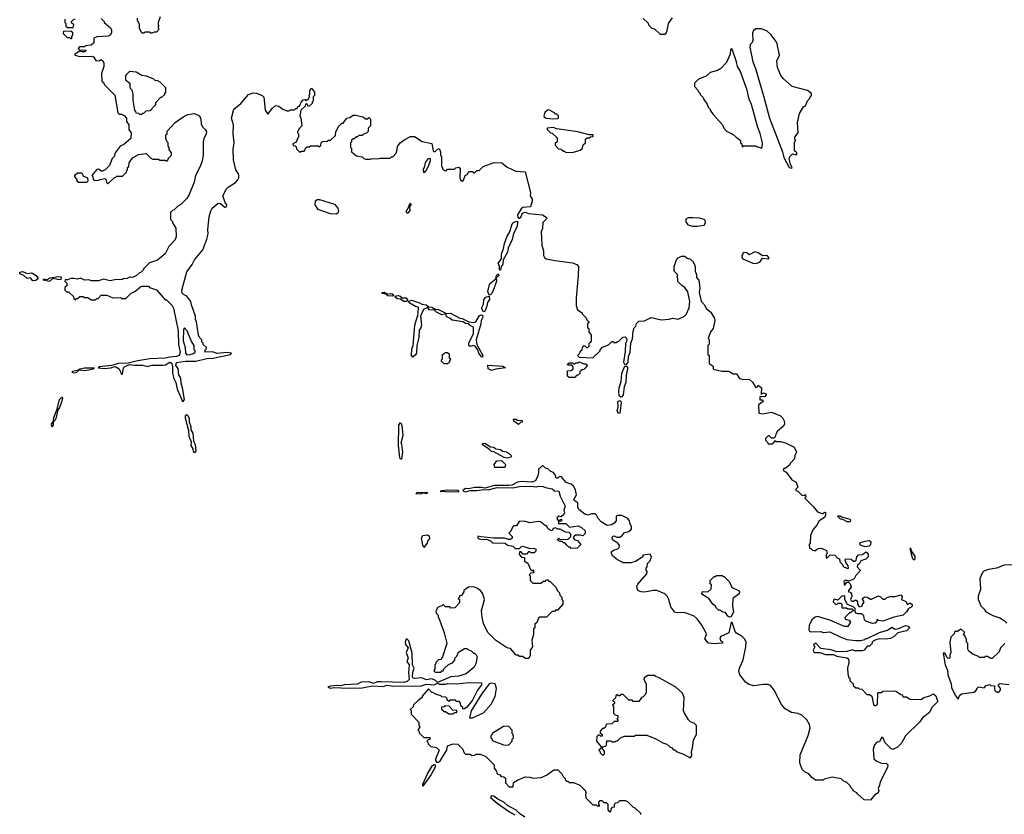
# Model space of a CAD drawing. Extents: x 2240384 to 2404287, y 351326 to 526670.
# Tile 182 of 256: x 2253100 to 2261855, y 486336 to 493400. Entities that reach past the tile are written whole.
import ezdxf

# ---------------------------------------------------------------- set-up
doc = ezdxf.new("R2010")
doc.units = 0

msp = doc.modelspace()

# ---------------------------------------------------------------- linework, layer by layer
at = {"layer": '0CON20XD'}
for points in [[(2253825, 493410), (2253850, 493385), (2253850, 493375), (2253906.4, 493326.4), (2253917, 493307), (2253917.5, 493285), (2253907.5, 493265), (2253887, 493253), (2253785, 493247.5), (2253760, 493235), (2253760, 493195), (2253737, 493173), (2253685, 493167.5), (2253675, 493160), (2253631.7, 493158.3), (2253620, 493145), (2253631.7, 493131.7), (2253685, 493130), (2253690, 493125), (2253680, 493115), (2253655, 493113.3), (2253635, 493120), (2253590, 493095), (2253590, 493085), (2253634.3, 493074.3), (2253736.7, 493076.7), (2253755, 493070), (2253778.3, 493038.3), (2253806.7, 493033.3), (2253825, 493047.5), (2253840, 493035), (2253847.5, 493015), (2253847.5, 492985), (2253828.3, 492921.7), (2253830, 492855), (2253848.3, 492838.3), (2253850, 492825), (2253945, 492730), (2253973, 492573), (2253985, 492560), (2254005, 492560), (2254028.3, 492548.3), (2254050, 492525), (2254050, 492495), (2254070, 492465), (2254070, 492425), (2254090, 492395), (2254087, 492343), (2254025, 492290), (2253993.6, 492276.4), (2253950, 492215), (2253940, 492185), (2253923, 492167), (2253900, 492105), (2253860, 492065), (2253835, 492052.5), (2253823, 492053), (2253805, 492070), (2253785, 492067.5), (2253740, 492015), (2253750, 492005), (2253753, 491983), (2253765, 491972.5), (2253795, 491970), (2253815, 491980), (2253857.5, 491987.5), (2253870, 491975), (2253871.7, 491951.7), (2253885, 491940), (2253941.7, 491998.3), (2253955, 492000), (2253965, 492010), (2254015, 492010), (2254050, 492045), (2254050, 492055), (2254060, 492065), (2254060, 492085), (2254070, 492095), (2254073, 492127), (2254092.5, 492155), (2254110, 492175), (2254155, 492200.8), (2254225, 492210), (2254265, 492170), (2254285, 492160), (2254335, 492160), (2254345, 492150), (2254395, 492150), (2254408.3, 492141.7), (2254418.3, 492151.7), (2254421.7, 492168.3), (2254450, 492195), (2254450, 492215), (2254430, 492245), (2254430, 492265), (2254420, 492275), (2254420, 492305), (2254410, 492315), (2254400, 492345), (2254400, 492375), (2254410, 492385), (2254411.7, 492408.3), (2254483.6, 492486.4), (2254555, 492537.5), (2254595, 492557.5), (2254655, 492567.5), (2254697.5, 492545), (2254710, 492515), (2254712.5, 492475), (2254726.4, 492446.4), (2254750, 492425), (2254761.2, 492405), (2254758.8, 492381.2), (2254740.5, 492349.5), (2254731.7, 492318.3), (2254730, 492195), (2254723.3, 492145), (2254705.9, 492094.1), (2254663.3, 492015), (2254650, 491955), (2254607.5, 491845), (2254585, 491810), (2254533, 491757), (2254507, 491743), (2254475, 491710), (2254460, 491705), (2254440, 491685), (2254440, 491625), (2254460, 491605), (2254460, 491595), (2254487, 491547), (2254491.7, 491468.3), (2254479.3, 491440.7), (2254427.5, 491385), (2254395, 491320), (2254326.7, 491263.3), (2254255, 491240), (2254200, 491185), (2254200, 491175), (2254180, 491155), (2254165, 491150), (2254140, 491125), (2254101.7, 491108.3), (2254075, 491110), (2254055, 491100), (2254023, 491097), (2254015, 491090), (2253945, 491087.5), (2253905, 491077.5), (2253845, 491093.3), (2253801.7, 491078.3), (2253738.3, 491078.3), (2253715, 491088.8), (2253675, 491083.3), (2253645, 491101.4), (2253615, 491094), (2253585, 491100.6), (2253555, 491099.2), (2253525, 491086.7), (2253504, 491086), (2253500, 491075), (2253518.3, 491058.3), (2253520, 491035), (2253501.7, 491018.3), (2253500, 490995), (2253515, 490980), (2253535, 490980), (2253578.3, 490938.3), (2253581.7, 490921.7), (2253595, 490910), (2253605, 490920), (2253615, 490920), (2253635, 490940), (2253665, 490940), (2253675, 490930), (2253705, 490930), (2253735, 490910), (2253775, 490910), (2253785, 490920), (2253798.3, 490921.7), (2253825, 490950), (2253845, 490952.5), (2253875, 490952.5), (2253928.3, 490928.3), (2253995, 490930), (2254005, 490920), (2254045, 490920), (2254090.7, 490969.3), (2254125, 490982.5), (2254173.6, 491026.4), (2254185, 491030), (2254245, 491030), (2254255, 491020), (2254315, 490997.5), (2254395, 490910), (2254405, 490910), (2254455, 490860), (2254467.5, 490835), (2254510.5, 490635), (2254512.1, 490512.1), (2254526.9, 490445)], [(2253502.5, 493405), (2253500, 493375), (2253510, 493365), (2253511.7, 493341.7), (2253525, 493330), (2253575, 493330), (2253580, 493355), (2253561.7, 493371.7), (2253560, 493385), (2253575, 493400), (2253593, 493407)], [(2254350, 493425), (2254330, 493375), (2254330, 493355), (2254340, 493345), (2254331.7, 493338.3), (2254330, 493325), (2254340, 493315), (2254315, 493290), (2254295, 493290), (2254275, 493280), (2254265, 493280), (2254255, 493290), (2254215, 493290), (2254205, 493280), (2254185, 493280), (2254166.7, 493325), (2254166.4, 493356.4), (2254147, 493397), (2254147.5, 493415)], [(2258645, 493410), (2258688.3, 493368.3), (2258690, 493355), (2258720, 493325), (2258745, 493320), (2258795, 493270), (2258835, 493270)], [(2258835, 493270), (2258848.3, 493281.7), (2258857, 493303), (2258870, 493365), (2258903.3, 493416.7)], [(2253560, 493230), (2253555, 493230), (2253545, 493240), (2253525, 493240), (2253490, 493275), (2253491.7, 493298.3), (2253555, 493300), (2253568.3, 493288.3), (2253570, 493265), (2253560, 493245), (2253560, 493230)], [(2259965, 492080), (2259970, 492085), (2259953, 492113), (2259943.3, 492165), (2259947.5, 492182.5), (2259965, 492202.5), (2259975, 492207.5), (2260005, 492200), (2260010, 492205), (2260010, 492215), (2259990, 492235), (2259990, 492315), (2260000, 492325), (2259992.5, 492332.5), (2259992.5, 492355), (2260022.5, 492395), (2260017.5, 492485), (2260033, 492567), (2260070, 492625), (2260087.5, 492635), (2260105, 492680), (2260130, 492705), (2260130, 492715), (2260140, 492725), (2260140, 492745), (2260105, 492770), (2259970, 492805), (2259892.5, 492875), (2259867.5, 492905), (2259837.5, 492975), (2259833.3, 493035), (2259856.7, 493085), (2259836.4, 493186.4), (2259827.5, 493205), (2259779.3, 493269.3), (2259747, 493297), (2259695, 493317.5), (2259645, 493317.5), (2259625, 493302.5), (2259615, 493280), (2259619.2, 493215), (2259613.6, 493196.4), (2259595, 493180), (2259592.9, 493157.1), (2259618.8, 493025), (2259642, 492965), (2259714.1, 492724.1), (2259767.5, 492525), (2259882.5, 492225), (2259893.3, 492175), (2259942.5, 492085), (2259965, 492080)], [(2259695, 492257.5), (2259703, 492267), (2259704, 492305), (2259685, 492388.8), (2259662.9, 492442.9), (2259607.8, 492645), (2259585.7, 492695), (2259569, 492775), (2259505, 492945.6), (2259483.5, 492985), (2259475, 493026.7), (2259435, 493136.7), (2259425, 493140), (2259420, 493135), (2259417.5, 493095), (2259385, 493020), (2259333.9, 492966.1), (2259305, 492948), (2259238.3, 492931.7), (2259205, 492897.5), (2259135, 492870), (2259100, 492835), (2259100, 492805), (2259130, 492775), (2259135, 492760), (2259150, 492745), (2259150, 492735), (2259180, 492705), (2259180, 492695), (2259210, 492655), (2259223, 492623), (2259240, 492605), (2259240, 492595), (2259267, 492557), (2259350, 492465), (2259360, 492435), (2259385, 492410), (2259445, 492380), (2259470, 492355), (2259490, 492345), (2259510, 492325), (2259510, 492305), (2259520, 492295), (2259525, 492270), (2259535, 492280), (2259645, 492280), (2259655, 492270), (2259665, 492270), (2259695, 492257.5)], [(2254185, 492560), (2254195, 492570), (2254205, 492570), (2254225, 492590), (2254257, 492593), (2254276.4, 492603.6), (2254280, 492615), (2254310, 492645), (2254310, 492665), (2254355, 492710), (2254365, 492710), (2254390, 492735), (2254390, 492745), (2254400, 492755), (2254400, 492795), (2254350, 492845), (2254327, 492857), (2254305, 492860), (2254291.7, 492871.7), (2254227, 492897), (2254185, 492902.5), (2254135, 492932.5), (2254075, 492940), (2254040, 492905), (2254040, 492865), (2254080, 492835), (2254080, 492795), (2254097, 492777), (2254107.5, 492735), (2254107.5, 492685), (2254120, 492595), (2254130, 492585), (2254131.7, 492571.7), (2254155, 492570), (2254165, 492560), (2254185, 492560)], [(2254526.9, 490445), (2254519.2, 490415), (2254495, 490404.4), (2254435, 490401.4), (2254395, 490392.1), (2254254.1, 490385.9), (2254135, 490365.8), (2254064.2, 490345.8), (2253977.7, 490342.3), (2253915, 490326), (2253810, 490315), (2253797.5, 490305), (2253855, 490299.4), (2253910, 490305), (2253943.3, 490316.7), (2253955, 490314.3), (2253985.3, 490295.3), (2254005, 490250), (2254015, 490247.5), (2254023.6, 490306.4), (2254035, 490318.2), (2254075, 490334.2), (2254118.3, 490328.3), (2254195, 490330), (2254235, 490318), (2254275, 490328), (2254375, 490327.5), (2254397.7, 490332.3), (2254435, 490354.4), (2254442.4, 490352.4), (2254451.4, 490345), (2254460, 490315), (2254458.6, 490258.6), (2254471.1, 490211.1), (2254488.1, 490175), (2254500, 490115), (2254528, 490055), (2254545, 490011.2), (2254555, 490006.2), (2254564.2, 490025), (2254548.6, 490128.6), (2254535, 490170), (2254531.9, 490211.9), (2254515, 490242.5), (2254508.7, 490298.7), (2254487.3, 490327.3), (2254495, 490352.5), (2254575, 490363.3), (2254666.4, 490363.6), (2254765, 490387.5), (2254818.2, 490391.8), (2254975, 490423.3), (2254983.8, 490435), (2254945, 490440.6), (2254855, 490434), (2254815, 490446.7), (2254750, 490445), (2254750, 490465), (2254758.3, 490471.7), (2254760, 490485), (2254731.7, 490511.7), (2254730, 490525), (2254720, 490535), (2254720, 490555), (2254700, 490575), (2254690, 490595), (2254672.5, 490715), (2254662.5, 490735), (2254662.5, 490765), (2254627.5, 490865), (2254622.5, 490895), (2254585, 490942.5), (2254556.4, 490956.4), (2254545, 490970), (2254541.9, 490995), (2254585, 491160), (2254632.5, 491225), (2254653.9, 491266.1), (2254727.5, 491355), (2254765, 491450), (2254776.7, 491495), (2254773.3, 491535), (2254783.9, 491646.1), (2254799.3, 491700.7), (2254812.5, 491725), (2254865, 491770), (2254885, 491766), (2254924.4, 491734.4), (2254940, 491735), (2254942.5, 491755), (2254928, 491775), (2254907.5, 491835), (2254937.5, 491895), (2254955, 491912.5), (2255018.3, 491951.7), (2255040, 491975), (2255047.5, 491995), (2255047.5, 492025), (2255022.5, 492065), (2255000, 492155), (2254998.8, 492245), (2255006.2, 492305), (2254998.8, 492385), (2255001.2, 492465), (2254984, 492525), (2255003.9, 492606.1), (2255065, 492656.2), (2255135, 492736.2), (2255175, 492751.2), (2255205, 492746.2), (2255255, 492726.7), (2255270.7, 492710.7), (2255282.5, 492595), (2255305, 492560), (2255347, 492613), (2255375, 492637.5), (2255405, 492630), (2255440, 492605), (2255475, 492590), (2255495, 492590), (2255505, 492600), (2255545, 492600), (2255555, 492610), (2255568.3, 492611.7), (2255571.7, 492628.3), (2255588.3, 492631.7), (2255601.7, 492668.3), (2255621.7, 492688.3), (2255635, 492690), (2255645, 492680), (2255655, 492690), (2255668.3, 492691.7), (2255670, 492705), (2255680, 492715), (2255670, 492725), (2255680, 492735), (2255680, 492775), (2255685, 492780), (2255695, 492790), (2255720, 492755), (2255720, 492725), (2255710, 492715), (2255710, 492675), (2255701.7, 492668.3), (2255700, 492655), (2255675, 492630), (2255661.7, 492631.7), (2255658.3, 492648.3), (2255641.7, 492648.3), (2255638.3, 492631.7), (2255600, 492595), (2255590, 492545), (2255600, 492525), (2255610, 492455), (2255580, 492425), (2255580, 492415), (2255570, 492405), (2255570, 492395), (2255580, 492385), (2255580, 492355), (2255571.7, 492348.3), (2255558.3, 492311.7), (2255530, 492295), (2255531.7, 492281.7), (2255548.3, 492278.3), (2255558.3, 492268.3), (2255561.7, 492251.7), (2255591.7, 492221.7), (2255605, 492230), (2255628.3, 492231.7), (2255638.3, 492241.7), (2255641.7, 492258.3), (2255655, 492270), (2255675, 492270), (2255685, 492280), (2255755, 492280), (2255765, 492270), (2255778.3, 492281.7), (2255780, 492305), (2255791.7, 492318.3), (2255835, 492320), (2255845, 492330), (2255865, 492330), (2255908.3, 492371.7), (2255910, 492405), (2255918.3, 492411.7), (2255935, 492450), (2255965, 492480), (2255975, 492480), (2256010, 492525), (2256035, 492530), (2256065, 492550), (2256085, 492550), (2256155, 492537.5), (2256175, 492520), (2256195, 492520), (2256205, 492530), (2256220, 492515), (2256220, 492455), (2256200, 492435), (2256200, 492405), (2256185, 492390), (2256158.3, 492381.7), (2256145, 492370), (2256115, 492370), (2256105, 492360), (2256095, 492360), (2256075, 492340), (2256065, 492340), (2256051.7, 492328.3), (2256050, 492315), (2256040, 492305), (2256040, 492265), (2256050, 492255), (2256050, 492225), (2256095, 492190), (2256145, 492180), (2256160, 492165), (2256175, 492160), (2256215, 492160), (2256235, 492167.5), (2256285, 492162.5), (2256305, 492170), (2256395, 492170), (2256405, 492180), (2256418.3, 492181.7), (2256447, 492213), (2256457.5, 492245), (2256458.3, 492271.7), (2256482.5, 492305), (2256523.9, 492336.1), (2256575, 492362.5), (2256611.7, 492361.7), (2256678.3, 492318.3), (2256765, 492300), (2256775.8, 492235), (2256785, 492227.1), (2256795, 492228.6), (2256815, 492250), (2256830, 492255), (2256842.5, 492225), (2256841.7, 492191.7), (2256850, 492185), (2256850, 492095), (2256860, 492085), (2256860, 492075), (2256875, 492060), (2256895, 492060), (2256905, 492070), (2256965, 492070), (2256978.3, 492081.7), (2257005, 492090), (2257017, 492073), (2257012.9, 491995), (2257021.7, 491971.7), (2257033.3, 491963.3), (2257047.5, 491972.5), (2257062.5, 492015), (2257080, 492025), (2257095, 492050), (2257125, 492050), (2257135, 492040), (2257145, 492040), (2257165, 492060), (2257185, 492060), (2257220, 492095), (2257318.3, 492131.7), (2257387, 492127), (2257435, 492090), (2257513, 492053), (2257595, 492047.5), (2257642.5, 491865), (2257638, 491835), (2257657.1, 491805), (2257657.3, 491787.3), (2257642.5, 491735), (2257575, 491729.5), (2257560.4, 491719.6), (2257527.8, 491665), (2257528.1, 491645), (2257535, 491635.8), (2257545, 491635.6), (2257556.5, 491645), (2257570.3, 491679.7), (2257595, 491688.8), (2257625, 491677.5), (2257750, 491665), (2257782.5, 491645), (2257790, 491635), (2257753, 491597), (2257747.5, 491545), (2257737.5, 491515), (2257742.5, 491395), (2257757.5, 491345), (2257757.5, 491305), (2257766.7, 491285), (2257780, 491275), (2257858.7, 491258.7), (2258015, 491238.5), (2258055, 491222.7), (2258069.1, 491205), (2258067.1, 491125), (2258047.1, 490925), (2258047.9, 490857.9), (2258060.7, 490820.7), (2258100, 490795), (2258100, 490785), (2258138.3, 490748.3), (2258141.7, 490731.7), (2258160, 490715), (2258160, 490705), (2258150, 490695), (2258150, 490665), (2258160, 490655), (2258160, 490625), (2258180, 490595), (2258180, 490535), (2258161.7, 490518.3), (2258160, 490495), (2258148.3, 490481.7), (2258141.7, 490481.7), (2258125, 490500), (2258111.7, 490498.3), (2258100, 490485), (2258098.3, 490461.7), (2258081.7, 490448.3), (2258078.3, 490431.7), (2258060, 490415), (2258075, 490400), (2258196.4, 490393.6), (2258260, 490455), (2258260, 490465), (2258281.7, 490488.3), (2258335, 490510), (2258365, 490540), (2258375, 490540), (2258385, 490530), (2258405, 490530), (2258415, 490540), (2258428.3, 490541.7), (2258461.7, 490578.3), (2258485, 490580), (2258495, 490570), (2258497.5, 490545), (2258488, 490522), (2258485, 490450), (2258468.6, 490355), (2258478.5, 490338.5), (2258495, 490333.3), (2258510, 490355), (2258514.2, 490405), (2258528.5, 490445), (2258534, 490525), (2258548.5, 490561.5), (2258555, 490630), (2258565, 490660), (2258577.5, 490675), (2258585, 490700), (2258605, 490720), (2258657, 490723), (2258715, 490752.5), (2258805, 490732.5), (2258875, 490737.5), (2258905, 490747.5), (2258955, 490737.5), (2259010, 490765), (2259025, 490780), (2259051.7, 490838.3), (2259057.5, 490895), (2259041.7, 490981.7), (2259015, 491020), (2258990, 491035), (2258953, 491073), (2258950, 491135), (2258920, 491165), (2258920, 491205), (2258940, 491265), (2258955, 491282.5), (2258985, 491297.5), (2259015, 491297.5), (2259035, 491280), (2259065, 491270), (2259090, 491245), (2259090, 491235), (2259100, 491225), (2259107.5, 491205), (2259107.5, 491165), (2259117.5, 491135), (2259118.3, 491108.3), (2259137.5, 491085), (2259147.5, 491015), (2259142.5, 490975), (2259158.3, 490898.3), (2259190, 490865), (2259203.6, 490833.6), (2259245, 490800), (2259277.5, 490745), (2259280, 490725), (2259267.5, 490655), (2259242.5, 490625), (2259222.5, 490565), (2259230, 490555), (2259230, 490515), (2259220, 490505), (2259220, 490425), (2259230, 490415), (2259230, 490345), (2259265, 490320), (2259265, 490292.5), (2259344.1, 490274.1), (2259406.4, 490276.4), (2259445, 490252.5), (2259475, 490252.5), (2259501.7, 490211.7), (2259524.1, 490204.1), (2259590.7, 490200.7), (2259616.4, 490176.4), (2259645, 490130), (2259660, 490135), (2259665, 490150), (2259697, 490127), (2259691.7, 490071.7), (2259715, 490082.5), (2259736.7, 490075), (2259735, 490060), (2259725, 490047.5), (2259685, 490050), (2259680, 490045), (2259681.7, 490021.7), (2259705, 490020), (2259710, 490005), (2259670, 489975), (2259671.7, 489901.7), (2259705, 489897.5), (2259785, 489910), (2259865, 489877.5), (2259886.4, 489856.4), (2259897.5, 489835), (2259900, 489805), (2259890, 489785), (2259837, 489743), (2259822.5, 489715), (2259818.3, 489691.7), (2259805, 489680), (2259785, 489680), (2259765, 489700), (2259755, 489700), (2259731.7, 489678.3), (2259731.7, 489661.7), (2259750, 489645), (2259755, 489630), (2259791.7, 489628.3), (2259810, 489645), (2259815, 489660), (2259825, 489650), (2259865, 489650), (2259915, 489636.7), (2259985, 489600), (2260006.2, 489555), (2259992.5, 489525), (2259990, 489495), (2259950, 489455), (2259945, 489440), (2259905, 489410), (2259895, 489410), (2259890, 489395), (2259916.7, 489376.7), (2259965, 489310), (2260005, 489290), (2260020, 489245), (2260000, 489225), (2260000, 489215), (2260018.3, 489208.3), (2260055, 489172.5), (2260075, 489170), (2260088.3, 489178.3), (2260090, 489155), (2260080, 489145), (2260159.3, 489069.3), (2260193.9, 489023.9), (2260235, 489010), (2260245, 489010), (2260255, 489022.5), (2260265, 489020), (2260265.7, 488994.3), (2260257.5, 488975), (2260207.5, 488945), (2260187.5, 488905), (2260153.9, 488866.1), (2260132.5, 488815)], [(2257845, 492517.5), (2257885, 492522.5), (2257890, 492525), (2257890, 492545), (2257875, 492560), (2257865, 492560), (2257855, 492572.5), (2257805, 492597.5), (2257793, 492597), (2257770, 492575), (2257760, 492545), (2257762.5, 492535), (2257780, 492525), (2257845, 492517.5)], [(2257955, 492220), (2258025, 492222.5), (2258085, 492240), (2258100, 492255), (2258111.7, 492288.3), (2258130, 492305), (2258131.7, 492338.3), (2258145, 492350), (2258165, 492350), (2258175, 492360), (2258198.3, 492361.7), (2258200, 492375), (2258165, 492376.7), (2258064.2, 492404.2), (2257875, 492431.2), (2257845, 492440.8), (2257790, 492435), (2257790, 492425), (2257820, 492395), (2257835, 492390), (2257878.3, 492348.3), (2257880, 492315), (2257861.7, 492298.3), (2257860, 492285), (2257891.7, 492251.7), (2257915, 492250), (2257935, 492230), (2257945, 492230), (2257955, 492220)], [(2256695, 492040), (2256692, 492075), (2256703.3, 492095), (2256708.3, 492131.7), (2256734.1, 492165.9), (2256745, 492170), (2256751.2, 492161.2), (2256750.8, 492145), (2256732.5, 492095), (2256715, 492061.2), (2256695, 492040)], [(2253623, 491953), (2253611.7, 491961.7), (2253610, 491975), (2253590, 492005), (2253591.7, 492018.3), (2253615, 492040), (2253648.3, 492038.3), (2253658.3, 492028.3), (2253661.7, 492011.7), (2253703, 491993), (2253706.2, 491965), (2253695, 491954), (2253623, 491953)], [(2255915, 491672.5), (2255863.6, 491673.6), (2255753.9, 491713.9), (2255726, 491755), (2255731.4, 491788.6), (2255745, 491802), (2255765, 491802.5), (2255898.8, 491758.8), (2255930, 491725), (2255933.3, 491695), (2255928.8, 491681.2), (2255915, 491672.5)], [(2256545, 491676.7), (2256536.2, 491695), (2256560, 491735), (2256565, 491760), (2256575, 491770), (2256577.5, 491755), (2256567.5, 491735), (2256568.6, 491705), (2256555, 491682), (2256545, 491676.7)], [(2257375, 491173.8), (2257365, 491177.5), (2257366.7, 491205), (2257355.8, 491235), (2257383.8, 491275), (2257383.8, 491315), (2257402, 491365), (2257409.5, 491410.5), (2257434.3, 491475.7), (2257458, 491515), (2257478.9, 491585), (2257495, 491601.1), (2257525, 491608.8), (2257527.4, 491587.4), (2257520.7, 491555), (2257492.1, 491497.9), (2257479.6, 491445), (2257442.3, 491367.7), (2257436.2, 491333.8), (2257400, 491265), (2257395, 491226.7), (2257380, 491205), (2257375, 491173.8)], [(2259125, 491563.8), (2259185, 491572.5), (2259198.8, 491595), (2259196, 491615), (2259185, 491623.8), (2259145, 491636.2), (2259085, 491640), (2259045, 491637.5), (2259023, 491627), (2259023, 491603), (2259040, 491575), (2259083.9, 491563.9), (2259125, 491563.8)], [(2259645, 491233.8), (2259680, 491245), (2259705, 491280), (2259760, 491275), (2259762.5, 491285), (2259747.5, 491305), (2259705, 491300), (2259667.7, 491327.7), (2259635.6, 491335.6), (2259585, 491310), (2259565, 491327.5), (2259535, 491330), (2259530, 491325), (2259530, 491315), (2259520, 491305), (2259520, 491285), (2259530, 491275), (2259620, 491235), (2259645, 491233.8)], [(2253218.3, 491078.3), (2253196.4, 491106.4), (2253165, 491100), (2253137, 491127), (2253100.5, 491140.5), (2253100, 491155), (2253125, 491161.2), (2253165, 491142.5), (2253205, 491150), (2253215, 491146.7), (2253247.5, 491125), (2253262.5, 491105), (2253260, 491095), (2253245, 491082.5), (2253218.3, 491078.3)], [(2253365, 491072.5), (2253310, 491085), (2253315, 491096.7), (2253345, 491090), (2253370, 491105), (2253445, 491117.5), (2253463.6, 491113.6), (2253468.8, 491105), (2253465, 491090), (2253455, 491087.5), (2253395, 491100), (2253365, 491072.5)], [(2257275, 490950), (2257262, 490985), (2257278.8, 491045), (2257288.8, 491061.2), (2257332.5, 491097.5), (2257338.8, 491125), (2257355, 491141.2), (2257360, 491125), (2257337.5, 491102.5), (2257339.2, 491075), (2257319.4, 491015), (2257298.1, 490965), (2257285, 490953.3), (2257275, 490950)], [(2256415, 490941.4), (2256373.3, 490945), (2256355, 490960), (2256323.8, 490965), (2256323.8, 490975), (2256345, 490977.1), (2256361.7, 490961.7), (2256395, 490966.9), (2256413, 490963), (2256423.8, 490955), (2256423.3, 490945), (2256415, 490941.4)], [(2256535, 490893.8), (2256515, 490896), (2256487, 490917), (2256455, 490918.6), (2256436.2, 490935), (2256447.5, 490945), (2256465, 490947.5), (2256482.3, 490942.3), (2256495, 490927.5), (2256535, 490926), (2256550, 490905), (2256535, 490893.8)], [(2256595, 490400), (2256582.5, 490415), (2256586.1, 490473.9), (2256600, 490505), (2256612.5, 490685), (2256633, 490757), (2256640, 490765), (2256645.8, 490835.8), (2256642.5, 490845), (2256620.5, 490850.5), (2256562.3, 490882.3), (2256557.5, 490895), (2256584.2, 490905.8), (2256654.3, 490884.3), (2256675, 490870.8), (2256714.2, 490864.2), (2256738.8, 490848.8), (2256765.7, 490845.7), (2256795, 490827.5), (2256825, 490823.8), (2256882.5, 490795), (2256878.8, 490781.2), (2256853.6, 490776.4), (2256805, 490800), (2256787, 490817), (2256745, 490820), (2256725, 490840), (2256691.4, 490825), (2256662.5, 490765), (2256672, 490685), (2256663.8, 490656.2), (2256650.7, 490639.3), (2256650, 490575), (2256632.5, 490505), (2256628, 490435), (2256620, 490420), (2256595, 490400)], [(2257225, 490803.3), (2257206, 490835), (2257225, 490870), (2257227.7, 490912.3), (2257245.7, 490934.3), (2257273.3, 490943.3), (2257277.1, 490912.9), (2257260.6, 490885), (2257255, 490852.5), (2257235, 490806.7), (2257225, 490803.3)], [(2257215, 490400), (2257205, 490403.8), (2257183.8, 490435), (2257173.8, 490465), (2257148.6, 490498.6), (2257135, 490502.5), (2257105, 490496.2), (2257093.6, 490503.6), (2257094.1, 490525.9), (2257135, 490607.5), (2257135, 490668), (2257105, 490680.8), (2257087.7, 490697.7), (2257065, 490699.2), (2257044.1, 490714.1), (2256945, 490730), (2256927.5, 490745), (2256897.3, 490757.3), (2256891.2, 490765), (2256892.5, 490787.5), (2256931.2, 490791.2), (2257015, 490746.2), (2257035, 490743.8), (2257095, 490713.3), (2257135, 490708), (2257156.2, 490715), (2257188.6, 490771.4), (2257205, 490777.5), (2257215, 490773.8), (2257219.4, 490755), (2257203.3, 490726.7), (2257199.4, 490695), (2257157.5, 490555), (2257163.9, 490513.9), (2257218.8, 490415), (2257215, 490400)], [(2254585, 490421.2), (2254615, 490424), (2254645, 490432.5), (2254660, 490445), (2254660, 490455), (2254650, 490465), (2254650, 490505), (2254628.3, 490538.3), (2254590, 490635), (2254565, 490660), (2254557.5, 490645), (2254554.4, 490545), (2254572, 490485), (2254574.4, 490435), (2254585, 490421.2)], [(2256905, 490340), (2256875, 490340), (2256850, 490365), (2256850, 490375), (2256860, 490385), (2256860, 490425), (2256885, 490440), (2256905, 490440), (2256918.3, 490428.3), (2256920, 490395), (2256930, 490385), (2256918.3, 490351.7), (2256905, 490340)], [(2253585, 490256.7), (2253569.2, 490265), (2253570, 490275), (2253622.3, 490287.7), (2253635, 490297.5), (2253675, 490305.5), (2253762.5, 490305), (2253755, 490293.8), (2253715, 490284.2), (2253675, 490278.9), (2253627.1, 490282.9), (2253605, 490262.3), (2253585, 490256.7)], [(2257295, 490280), (2257266.8, 490296.8), (2257261.7, 490328.3), (2257395, 490318.8), (2257420, 490305), (2257335, 490293.8), (2257295, 490280)], [(2258035, 490220), (2257985, 490220), (2257971.7, 490231.7), (2257971.7, 490278.3), (2258005, 490280), (2258020, 490295), (2258020, 490315), (2258008.3, 490328.3), (2257975, 490330), (2257971.7, 490338.3), (2257985, 490350), (2258015, 490350), (2258025, 490340), (2258035, 490340), (2258045, 490350), (2258065, 490350), (2258075, 490357.5), (2258115, 490340), (2258135, 490340), (2258148.3, 490328.3), (2258128.3, 490301.7), (2258115, 490290), (2258101.7, 490288.3), (2258081.7, 490268.3), (2258080, 490255), (2258068.3, 490241.7), (2258051.7, 490238.3), (2258035, 490220)], [(2258445, 490044.3), (2258431.4, 490055), (2258427.6, 490092.4), (2258431.3, 490128.7), (2258447.8, 490182.2), (2258453.5, 490255), (2258475, 490306.7), (2258485, 490318.8), (2258495, 490318.8), (2258505, 490307.5), (2258505.8, 490295), (2258491.5, 490238.5), (2258488.5, 490175), (2258475.8, 490135), (2258466.2, 490063.8), (2258455, 490047.1), (2258445, 490044.3)], [(2253385, 489782), (2253382.7, 489805), (2253399.3, 489830.7), (2253402.9, 489865), (2253432.9, 489937.1), (2253453.3, 490025), (2253475, 490043.8), (2253480, 490035), (2253475, 490010), (2253455, 489953.8), (2253438, 489932), (2253425, 489863.8), (2253415, 489839.2), (2253397.5, 489822.5), (2253396.2, 489795), (2253385, 489782)], [(2258425, 489898.8), (2258411.4, 489925), (2258420.8, 489955), (2258419.2, 490005), (2258435, 490014.2), (2258445.5, 490005.5), (2258447.5, 489995), (2258435, 489903.3), (2258425, 489898.8)], [(2254655, 489550), (2254645, 489562.5), (2254643.1, 489585), (2254624.6, 489614.6), (2254626.2, 489645), (2254605.5, 489695), (2254603.3, 489745), (2254573.7, 489856.3), (2254575, 489880), (2254585, 489889.2), (2254595, 489882), (2254606, 489856), (2254605.5, 489825), (2254621.2, 489785), (2254622.5, 489752.5), (2254640, 489725), (2254644.1, 489654.1), (2254660.5, 489625), (2254666.8, 489566.8), (2254655, 489550)], [(2257535, 489800), (2257495, 489830), (2257491.7, 489848.3), (2257515, 489850), (2257525, 489840), (2257568.3, 489838.3), (2257568.3, 489821.7), (2257551.7, 489818.3), (2257535, 489800)], [(2256495, 489492.5), (2256485, 489492.5), (2256480, 489505), (2256467.5, 489615), (2256470, 489795), (2256485, 489820), (2256498.8, 489795), (2256505.7, 489705), (2256490, 489635), (2256496.4, 489626.4), (2256503.8, 489555), (2256495, 489492.5)], [(2257435, 489502.5), (2257408.3, 489508.3), (2257317, 489557), (2257295, 489560), (2257273, 489583), (2257215, 489621.2), (2257215, 489632.5), (2257236.4, 489636.4), (2257285, 489602.5), (2257315, 489600.8), (2257335, 489586), (2257375, 489579.2), (2257393.1, 489563.1), (2257428.2, 489558.2), (2257463.8, 489535), (2257472.5, 489517.5), (2257468.8, 489511.2), (2257435, 489502.5)], [(2260132.5, 488815), (2260130, 488745), (2260120, 488735), (2260121.7, 488701.7), (2260135, 488700), (2260150, 488685), (2260165, 488680), (2260175, 488680), (2260193, 488697), (2260215, 488701.2), (2260235, 488698.8), (2260275, 488680), (2260280, 488655), (2260270, 488645), (2260270, 488615), (2260280, 488615), (2260307.5, 488642.5), (2260349.2, 488639.2), (2260371.7, 488611.7), (2260388.3, 488608.3), (2260391.7, 488581.7), (2260420, 488555), (2260420, 488545), (2260431.7, 488531.7), (2260445, 488530), (2260455, 488520), (2260470, 488525), (2260467.5, 488545), (2260447.5, 488567.5), (2260440, 488595), (2260443.6, 488606.4), (2260494, 488604), (2260515, 488587.5), (2260525, 488587.5), (2260537.5, 488595), (2260542.5, 488625), (2260557.7, 488642.3), (2260595, 488646.7), (2260625, 488670), (2260635, 488660), (2260643.3, 488645), (2260643.3, 488625), (2260636.7, 488615), (2260625, 488603.8), (2260580, 488590), (2260566.7, 488565), (2260548.8, 488551.2), (2260546.2, 488535), (2260572.5, 488505), (2260571.7, 488498.3), (2260535, 488460), (2260519.3, 488430.7), (2260475, 488410), (2260445, 488416.7), (2260427.5, 488405), (2260435, 488370), (2260455, 488400), (2260468.3, 488398.3), (2260483.6, 488383.6), (2260492.5, 488355), (2260470, 488325), (2260470, 488315), (2260485, 488310), (2260497.5, 488295), (2260500, 488275), (2260487.5, 488245), (2260493.6, 488233.6), (2260505, 488230), (2260515, 488230), (2260525, 488240), (2260538.3, 488238.3), (2260550, 488225), (2260550, 488205), (2260565, 488180), (2260590, 488185), (2260590, 488195), (2260610, 488225), (2260590, 488255), (2260615, 488270), (2260637, 488267), (2260665, 488250), (2260675, 488250), (2260735, 488277.5), (2260755, 488270), (2260775, 488250), (2260795, 488250), (2260808.3, 488261.7), (2260838.3, 488271.7), (2260885, 488272.5), (2260935, 488286.7), (2260946.4, 488273.6), (2260940, 488245), (2260979.3, 488229.3), (2260995, 488200), (2261016.4, 488216.4), (2261035, 488202.5), (2261036.7, 488185), (2261025, 488173.3), (2261003.3, 488166.7), (2260986, 488135), (2260955, 488107.1), (2260872.4, 488087.6), (2260775, 488052), (2260735, 488060), (2260725, 488070), (2260717.5, 488045), (2260707.5, 488035), (2260683.3, 488033.3), (2260625, 488052.5), (2260613.3, 488065), (2260605, 488100), (2260587, 488117), (2260555, 488117.5), (2260537.5, 488125), (2260527.5, 488135), (2260527.5, 488165), (2260518.3, 488178.3), (2260461.7, 488201.7), (2260437.5, 488245), (2260438.3, 488278.3), (2260410, 488275), (2260375, 488240), (2260345, 488247.5), (2260335, 488240), (2260333.9, 488223.9), (2260353, 488203), (2260365, 488202.5), (2260378.3, 488211.7), (2260401.7, 488211.7), (2260410, 488205), (2260411.7, 488171.7), (2260451.7, 488171.7), (2260465, 488162.5), (2260501.7, 488161.7), (2260510, 488155), (2260510, 488145), (2260500, 488135), (2260470.7, 488119.3), (2260437.5, 488085), (2260440.7, 488070.7), (2260475, 488062.5), (2260487.5, 488045), (2260463, 488007), (2260435, 488006), (2260303.2, 488063.2), (2260195, 488095.5), (2260172.2, 488087.8), (2260144.6, 488065.4), (2260118.8, 488015), (2260117, 487977), (2260123.6, 487963.6), (2260135, 487957.5), (2260225, 487960), (2260245, 487952.5), (2260305, 487956.7), (2260395, 487913.3), (2260455, 487890), (2260535, 487880), (2260575, 487882.5), (2260615, 487890), (2260625, 487900), (2260635, 487900), (2260745, 487953.3), (2260817.7, 487972.3), (2260855, 488000), (2260885, 487982.5), (2260915, 487986.7), (2260975, 488013.8), (2260999.5, 488009.5), (2261016.1, 487996.1), (2260985, 487966), (2260909.3, 487950.7), (2260875, 487916.7), (2260841.7, 487898.3), (2260805, 487892.5), (2260747, 487897), (2260713, 487887), (2260690, 487875), (2260680, 487865), (2260680, 487855), (2260655, 487830), (2260635, 487830), (2260608.8, 487795), (2260595, 487789.2), (2260525, 487790), (2260505, 487798.8), (2260456.1, 487783.9), (2260365, 487780), (2260316.7, 487796.7), (2260225, 487810), (2260178.3, 487858.3), (2260161.7, 487848.3), (2260160, 487835), (2260170, 487825), (2260156, 487795), (2260165.7, 487775.7), (2260215, 487773.3), (2260265, 487755.8), (2260336.4, 487756.4), (2260365, 487740.8), (2260455, 487728), (2260469.3, 487719.3), (2260472.5, 487685), (2260460, 487635), (2260462.5, 487585), (2260470, 487555), (2260480, 487545), (2260480, 487525), (2260510, 487495), (2260511.7, 487481.7), (2260535, 487460), (2260555, 487460), (2260565, 487450), (2260588.3, 487448.3), (2260631.7, 487401.7), (2260655, 487400), (2260676.4, 487386.4), (2260692, 487312), (2260705, 487302.5), (2260715, 487302.5), (2260726.2, 487315), (2260730, 487415), (2260735, 487420), (2260765, 487420), (2260775, 487430), (2260875, 487432.5), (2260895, 487427.5), (2260935, 487400), (2260948.3, 487398.3), (2260951.7, 487381.7), (2260985, 487380), (2261015, 487360), (2261115, 487357.5), (2261140, 487375), (2261191.7, 487388.3), (2261225, 487407.5), (2261245, 487390), (2261260, 487345), (2261260, 487335), (2261210, 487285), (2261189.3, 487240.7), (2261127.5, 487195), (2261103, 487157), (2260977.5, 487035), (2260940.7, 486969.3), (2260905, 486932.5), (2260865, 486912.5), (2260845, 486920), (2260795, 486970), (2260775, 487020), (2260762, 487018), (2260745, 486980), (2260721.7, 486978.3), (2260700, 486955), (2260687.5, 486915), (2260695, 486830), (2260715, 486810), (2260753, 486793), (2260775, 486787.5), (2260805, 486790), (2260820, 486775), (2260817, 486753), (2260750, 486625), (2260746.4, 486593.6), (2260733.8, 486565), (2260738.8, 486545), (2260733.6, 486526.4), (2260702.3, 486507.7), (2260665, 486462.5), (2260610, 486465), (2260553.6, 486513.6), (2260545, 486527.5), (2260510, 486545), (2260510, 486555), (2260490, 486575), (2260485, 486590), (2260455, 486620), (2260423, 486633), (2260405, 486650), (2260325, 486667.5), (2260253, 486647), (2260245, 486640), (2260175, 486640), (2260143.6, 486663.6), (2260116.4, 486696.4), (2260085, 486710), (2260057.5, 486735), (2260037.5, 486795), (2260041.2, 486865), (2260112.3, 487037.7), (2260129.2, 487105), (2260124, 487135), (2260098.8, 487175), (2260055, 487218.8), (2260022.3, 487232.3), (2259962.3, 487242.3), (2259907.5, 487275), (2259875, 487312.5), (2259809.7, 487439.7), (2259775, 487481.2), (2259755, 487490), (2259715, 487491.2), (2259625, 487478.8), (2259585, 487490), (2259555, 487510), (2259535, 487533.3), (2259503.8, 487575), (2259494, 487605), (2259500, 487635), (2259531.7, 487708.3), (2259555.8, 487825), (2259558.3, 487868.3), (2259545.5, 487895.5), (2259525, 487916.2), (2259475, 487946), (2259461.7, 487961.7), (2259435, 488042.5), (2259425, 488042.5), (2259405, 487948.8), (2259335, 487916.2), (2259326.7, 487905), (2259332.7, 487882.7), (2259352.5, 487865), (2259345, 487857.5), (2259275, 487851.4), (2259226, 487856), (2259193.3, 487895), (2259206.1, 487933.9), (2259205, 487947.5), (2259165, 488017.5), (2259123.9, 488073.9), (2259096.1, 488096.1), (2259035, 488121.2), (2259005, 488130), (2258945, 488126.7), (2258925, 488132.5), (2258889.3, 488179.3), (2258873.3, 488245), (2258856.1, 488276.1), (2258836.1, 488296.1), (2258765, 488326.7), (2258735, 488326.7), (2258655, 488311.2), (2258625, 488313.3), (2258603.6, 488323.6), (2258592.5, 488335), (2258588.3, 488361.7), (2258597, 488383), (2258677.5, 488475), (2258680, 488495), (2258670, 488505), (2258670, 488525), (2258680, 488535), (2258682.5, 488565), (2258703.6, 488586.4), (2258718.3, 488621.7), (2258705, 488650), (2258640, 488640), (2258640, 488625), (2258575, 488583.3), (2258535, 488572.5), (2258465, 488572.5), (2258457, 488577), (2258417, 488597), (2258370, 488635), (2258360, 488665), (2258380, 488685), (2258420, 488695), (2258431.7, 488708.3), (2258432.5, 488725), (2258417.5, 488745), (2258373.6, 488773.6), (2258367.5, 488795), (2258375, 488810), (2258385, 488812.5), (2258410.7, 488800.7), (2258435, 488800), (2258461.2, 488818.8), (2258477.7, 488842.3), (2258515, 488849.2), (2258534, 488865), (2258540.8, 488875), (2258540, 488895), (2258528.8, 488915), (2258523.3, 488945), (2258506.7, 488965), (2258455, 488992), (2258415, 488992.5), (2258402.5, 488985), (2258402.5, 488945), (2258387.1, 488922.9), (2258365, 488910), (2258325, 488903.8), (2258270, 488935), (2258242.5, 488965), (2258230, 488995), (2258217, 489007), (2258185, 489006.7), (2258155, 488996.7), (2258125, 489003.3), (2258072.5, 489045), (2258062.5, 489065), (2258062.5, 489105), (2258035, 489122.5), (2258027.5, 489135), (2258052.5, 489175), (2258041.7, 489221.7), (2258023, 489253), (2258005, 489270), (2257960, 489285), (2257915, 489338.8), (2257897.5, 489335), (2257885, 489323.3), (2257870, 489325), (2257862.5, 489355), (2257847.5, 489375), (2257824, 489384), (2257795, 489407.5), (2257775, 489413.3), (2257755, 489432.5), (2257745, 489432.5), (2257725, 489412.5), (2257711.7, 489408.3), (2257713.3, 489375), (2257706.1, 489343.9), (2257685, 489300), (2257655, 489290), (2257565, 489294), (2257525, 489288.8), (2257477.3, 489262.7), (2257450.5, 489260.5), (2257321.2, 489258.8), (2257235, 489236.7), (2257205, 489242.5), (2257145, 489240), (2257095, 489228), (2257065, 489232.5), (2257040, 489215), (2257045, 489207.5), (2257065, 489202.5), (2257106.1, 489213.9), (2257165, 489214.4), (2257226.1, 489223.9), (2257265, 489220), (2257345, 489240), (2257485, 489239.2), (2257545, 489250), (2257645, 489253.8), (2257693.3, 489246.7), (2257715, 489252.5), (2257755, 489250), (2257775, 489240), (2257835, 489230), (2257855, 489212.5), (2257895, 489210), (2257906.7, 489165), (2257948.8, 489075), (2257939.3, 489040.7), (2257943.3, 489015), (2257938.3, 489001.7), (2257915, 488980), (2257895, 488987.5), (2257880, 488975), (2257877.5, 488965), (2257885, 488950), (2257905, 488950), (2257915, 488960), (2257920, 488955), (2257918.3, 488941.7), (2257891.7, 488938.3), (2257891.7, 488921.7), (2257955, 488920), (2257988.3, 488888.3), (2258065, 488900), (2258095, 488886.2), (2258127.5, 488855), (2258127, 488833), (2258107, 488813), (2258085, 488818.8), (2258043.3, 488816.7), (2258030, 488810), (2258020, 488795), (2258035, 488777.5), (2258059.3, 488769.3), (2258090, 488735), (2258058.3, 488701.7), (2258005, 488700), (2257995, 488710), (2257981.7, 488711.7), (2257965, 488730)], [(2257415, 489420), (2257325, 489420), (2257320, 489445), (2257341.7, 489478.3), (2257385, 489480), (2257420, 489445), (2257415, 489420)], [(2256665, 489181.4), (2256622.5, 489185), (2256635, 489198.1), (2256719.2, 489199.2), (2256730, 489195), (2256715, 489184.4), (2256695, 489192.5), (2256665, 489181.4)], [(2256935, 489198.6), (2256840, 489205), (2256855, 489216), (2256905, 489221.4), (2256996.9, 489216.9), (2257005, 489204), (2256935, 489198.6)], [(2260485, 488940), (2260490, 488945), (2260487, 488957), (2260408.3, 488978.3), (2260395, 488987.5), (2260373, 488987), (2260395, 488962.5), (2260415, 488960), (2260455, 488940), (2260485, 488940)], [(2257965, 488730), (2257948.3, 488748.3), (2257935, 488750), (2257925, 488760), (2257905, 488760), (2257880, 488775), (2257895, 488790), (2257905, 488780), (2257978.3, 488781.7), (2258000, 488805), (2258000, 488825), (2257985, 488840), (2257953, 488843), (2257905, 488870), (2257885, 488870), (2257865, 488882.5), (2257845, 488877.5), (2257837.5, 488862.5), (2257825, 488857.5), (2257800, 488875), (2257785, 488900), (2257775, 488900), (2257730, 488935), (2257715, 488940), (2257635, 488927.5), (2257585, 488943.3), (2257541.7, 488938.3), (2257518.3, 488901.7), (2257495, 488900), (2257481.7, 488888.3), (2257468.3, 488851.7), (2257450, 488835), (2257480, 488805), (2257478.3, 488791.7), (2257465, 488780), (2257445, 488780), (2257411.7, 488791.7), (2257315, 488791.2), (2257201.7, 488801.7), (2257175, 488810), (2257172.5, 488805), (2257173.9, 488793.9), (2257184.1, 488784.1), (2257215, 488778.8), (2257251.7, 488781.7), (2257285, 488767.5), (2257305, 488750), (2257416.2, 488746.2), (2257438.3, 488728.3), (2257485, 488720), (2257505, 488700), (2257545, 488700), (2257560, 488715), (2257575, 488720), (2257635, 488700), (2257665, 488702.5), (2257690, 488695), (2257690, 488675), (2257675, 488660), (2257645, 488660), (2257635, 488670), (2257625, 488670), (2257605, 488650), (2257575, 488650), (2257558.3, 488668.3), (2257545, 488670), (2257540, 488645), (2257561.7, 488621.7), (2257588.3, 488618.3), (2257590, 488585), (2257618.3, 488568.3), (2257641.7, 488511.7), (2257655, 488500), (2257665, 488510), (2257670, 488505), (2257668.3, 488481.7), (2257645, 488480), (2257630, 488465), (2257640, 488455), (2257640, 488415), (2257661.7, 488391.7), (2257735, 488390), (2257755, 488410), (2257775, 488410), (2257785, 488420), (2257795, 488420), (2257805, 488410), (2257815, 488410), (2257867.5, 488355), (2257883, 488323), (2257900, 488305), (2257903, 488283), (2257920, 488265), (2257920, 488245), (2257930, 488235), (2257930, 488205), (2257891.7, 488158.3), (2257885, 488150), (2257865, 488150), (2257855, 488140), (2257835, 488140), (2257785, 488090), (2257725, 488090), (2257711.7, 488078.3), (2257698.3, 488041.7), (2257680, 488025), (2257680, 487995), (2257670, 487985), (2257670, 487935), (2257652.5, 487885), (2257660, 487825), (2257640, 487795), (2257640, 487745), (2257631.7, 487738.3), (2257628.3, 487721.7), (2257595, 487720), (2257575, 487740), (2257545, 487740), (2257535, 487750), (2257515, 487750), (2257465, 487810), (2257443, 487813), (2257420, 487825), (2257330, 487885), (2257263.6, 487953.6), (2257223.6, 488033.6), (2257213, 488087), (2257207.5, 488145), (2257232.5, 488245), (2257217, 488297), (2257196.4, 488326.4), (2257165, 488347.5), (2257135, 488357.5), (2257090, 488355), (2257050, 488325), (2257050, 488315), (2257028.3, 488281.7), (2257011.7, 488278.3), (2257010, 488265), (2257000, 488255), (2257010, 488245), (2257010, 488215), (2256968.3, 488171.7), (2256935, 488170), (2256925, 488180), (2256885, 488180), (2256865, 488200), (2256855, 488190), (2256821.7, 488178.3), (2256811.7, 488168.3), (2256800, 488135), (2256805, 488120), (2256820, 488105), (2256820, 488085), (2256830, 488075), (2256875, 487950), (2256896.7, 487855), (2256860, 487735), (2256850, 487725), (2256848.3, 487711.7), (2256825, 487710), (2256800, 487685), (2256800, 487675), (2256790, 487665), (2256790, 487625), (2256781.7, 487611.7), (2256795, 487600), (2256845, 487600), (2256855, 487610), (2256865, 487610), (2256871.7, 487628.3), (2256911.7, 487668.3), (2256948.3, 487681.7), (2256970, 487705), (2256970, 487725), (2256988.3, 487741.7), (2257001.7, 487778.3), (2257055, 487810), (2257075, 487810), (2257085, 487800), (2257115, 487790), (2257135, 487770), (2257145, 487770), (2257160, 487755), (2257167, 487737), (2257157, 487673), (2257140, 487645), (2257070, 487585), (2257002.5, 487565), (2256932.5, 487557.5), (2256815, 487507.5), (2256796.1, 487526.1), (2256765, 487540.8), (2256715, 487530), (2256675, 487548), (2256612.1, 487542.1), (2256595, 487550), (2256591.7, 487561.7), (2256595, 487600), (2256607.5, 487635), (2256593.3, 487665), (2256589.7, 487769.7), (2256558.9, 487878.9), (2256545, 487893.3), (2256535, 487892.5), (2256527.1, 487865), (2256529.4, 487845), (2256554, 487815), (2256535.6, 487775), (2256555.6, 487725), (2256542.9, 487695), (2256562, 487665), (2256558, 487595), (2256562.5, 487535), (2256545, 487516.2), (2256515, 487508.2), (2256315, 487512.3), (2256277.8, 487512.2), (2256245, 487498.1), (2256205, 487512.7), (2256135, 487509.5), (2256105, 487494.2), (2255985, 487486.2), (2255955, 487477.5), (2255925, 487481.8), (2255865, 487476.2), (2255840, 487465), (2255865, 487458.6), (2255895, 487463.5), (2256015, 487457.5), (2256145, 487461.1), (2256237.3, 487477.3), (2256335, 487472.7), (2256365, 487482.9), (2256425, 487473.8), (2256672.7, 487477.3), (2256715, 487493.8), (2256785, 487486.7), (2256815, 487503.3), (2256834.3, 487494.3), (2256885, 487493.3), (2256905, 487498.1), (2256985.5, 487494.5), (2257088.9, 487508.9), (2257205.3, 487505.2), (2257205, 487486.2), (2257170.6, 487439.4), (2257125, 487350.8), (2257075, 487287.5), (2257055, 487272.5), (2257041.7, 487271.7), (2257040, 487285), (2257021.7, 487301.7), (2257020, 487325), (2257008.3, 487338.3), (2256985, 487340), (2256975, 487350), (2256925, 487350), (2256915, 487340), (2256901.7, 487351.7), (2256900, 487365), (2256888.3, 487378.3), (2256855, 487380), (2256845, 487390), (2256805, 487400), (2256775, 487420), (2256765, 487420), (2256735, 487450), (2256680, 487385), (2256680, 487375), (2256641.7, 487348.3), (2256601.7, 487308.3), (2256598.3, 487291.7), (2256571.7, 487268.3), (2256580, 487255), (2256580, 487225), (2256650, 487155), (2256650, 487125), (2256657.5, 487115), (2256640, 487085), (2256648.3, 487078.3), (2256651.7, 487061.7), (2256695, 487020), (2256745, 487020), (2256750, 487015), (2256748.3, 487001.7), (2256731.7, 486998.3), (2256720, 486985), (2256728.3, 486978.3), (2256731.7, 486961.7), (2256755, 486940), (2256805, 486930), (2256830, 486905), (2256798.6, 486825), (2256796.9, 486815), (2256805, 486799.2), (2256825, 486799.5), (2256839.5, 486810.5), (2256899.2, 486905), (2256902.5, 486945), (2256955, 486962.5), (2256995, 486960), (2257038.3, 486918.3), (2257051.7, 486881.7), (2257065, 486870), (2257105, 486870), (2257115, 486860), (2257147, 486863), (2257155, 486870), (2257195, 486870), (2257245, 486850), (2257320, 486775), (2257320, 486745), (2257338.3, 486718.3), (2257341.7, 486701.7), (2257351.7, 486691.7), (2257368.3, 486688.3), (2257381.7, 486671.7), (2257405, 486670), (2257418.3, 486658.3), (2257420, 486615), (2257451.7, 486581.7), (2257488.3, 486581.7), (2257491.7, 486618.3), (2257525, 486640), (2257595, 486670), (2257635, 486667.5), (2257665, 486657.5), (2257737, 486663), (2257785, 486682.5), (2257848.3, 486731.7), (2257885, 486730), (2257920, 486695), (2257923, 486683), (2257950, 486655), (2257951.7, 486641.7), (2257961.7, 486631.7), (2257975, 486630), (2257985, 486620), (2258025, 486620), (2258080, 486595), (2258130, 486545), (2258131.7, 486531.7), (2258140, 486525), (2258130, 486515), (2258133, 486483), (2258195, 486420), (2258225, 486420), (2258235, 486410), (2258258.3, 486411.7), (2258250, 486425), (2258250, 486445), (2258261.7, 486458.3), (2258275, 486460), (2258295, 486440), (2258315, 486440), (2258330, 486425), (2258330, 486375), (2258341.7, 486361.7), (2258355, 486360), (2258361.7, 486388.3), (2258371.7, 486398.3), (2258388.3, 486401.7), (2258390, 486425), (2258401.7, 486438.3), (2258418.3, 486441.7), (2258435, 486460), (2258485, 486460), (2258505, 486450), (2258555, 486400), (2258570, 486395), (2258620, 486345), (2258620, 486335)], [(2256695, 488707.5), (2256685, 488727.5), (2256673.8, 488795), (2256685, 488815.8), (2256725, 488821.5), (2256741.5, 488811.5), (2256742.5, 488787.5), (2256727.1, 488765), (2256722.5, 488745), (2256695, 488707.5)], [(2260615, 488717.5), (2260655, 488722.5), (2260667.5, 488735), (2260670, 488755), (2260657.1, 488767.1), (2260615, 488762.5), (2260567.5, 488745), (2260571.7, 488731.7), (2260615, 488717.5)], [(2261055, 488600), (2261061.7, 488608.3), (2261061.7, 488631.7), (2261031.7, 488671.7), (2261025, 488700), (2261015, 488700), (2261035, 488620), (2261045, 488602.5), (2261055, 488600)], [(2261965, 488553.3), (2261855, 488550), (2261786.4, 488523.6), (2261715, 488512.5), (2261673, 488497), (2261660, 488485), (2261638.3, 488431.7), (2261642.5, 488335), (2261622.5, 488275), (2261622.5, 488245), (2261638.3, 488211.7), (2261645, 488190), (2261675, 488160), (2261690, 488135), (2261753, 488103), (2261815, 488082.5), (2261855, 488057.5), (2261877.5, 488035)], [(2259415, 488090), (2259397.7, 488097.7), (2259375, 488130), (2259353, 488133), (2259325, 488150), (2259315, 488150), (2259295, 488170), (2259285, 488190), (2259263.6, 488203.6), (2259227.5, 488255), (2259175, 488287.5), (2259162.5, 488305), (2259175, 488317.5), (2259220, 488315), (2259248.3, 488341.7), (2259250, 488375), (2259240, 488385), (2259240, 488415), (2259275, 488450), (2259285, 488450), (2259295, 488460), (2259345, 488460), (2259355, 488450), (2259365, 488450), (2259405, 488410), (2259430, 488365), (2259430, 488355), (2259492.5, 488325), (2259501.2, 488315), (2259496.7, 488295), (2259440, 488255), (2259437.5, 488185), (2259447.5, 488135), (2259425, 488092.5), (2259415, 488090)], [(2261860, 487855), (2261820, 487815), (2261808.3, 487781.7), (2261748.3, 487721.7), (2261735, 487720), (2261705, 487740), (2261685, 487740), (2261675, 487730), (2261635, 487730), (2261625, 487740), (2261575, 487760), (2261540, 487785), (2261530, 487805), (2261530, 487855), (2261520, 487865), (2261520, 487895), (2261510, 487905), (2261508.3, 487918.3), (2261490, 487935), (2261500, 487945), (2261500, 487955), (2261475, 487980), (2261465, 487980), (2261435, 487960), (2261415, 487960), (2261408.3, 487941.7), (2261378.3, 487911.7), (2261370, 487865), (2261380, 487775), (2261370, 487755), (2261370, 487725), (2261355, 487720), (2261343, 487733), (2261330, 487765), (2261325, 487770), (2261312.5, 487767.5), (2261330, 487665), (2261348.6, 487618.6), (2261353.1, 487575), (2261382.5, 487495), (2261384.2, 487464.2), (2261418.8, 487395), (2261445, 487360), (2261456.4, 487393.6), (2261473, 487407), (2261585, 487422.5), (2261599.3, 487430.7), (2261610, 487445), (2261610, 487455), (2261625, 487470), (2261675, 487460), (2261695, 487480), (2261725, 487490), (2261735, 487480), (2261768.3, 487478.3), (2261766.7, 487445), (2261773.6, 487433.6), (2261790, 487425), (2261795, 487420), (2261807, 487423), (2261821.7, 487438.3), (2261822.5, 487455), (2261800, 487485), (2261815, 487497.5), (2261895, 487490)], [(2259065, 486840), (2259077.5, 486855), (2259072.5, 486895), (2259082.5, 486925), (2259090.7, 486999.3), (2259117.5, 487045), (2259117.5, 487125), (2259097.5, 487145), (2259065, 487158.8), (2259045.8, 487175.8), (2259011.2, 487235), (2259003.9, 487256.1), (2259007, 487373), (2258993, 487413), (2258935, 487466.7), (2258785, 487550), (2258755, 487560), (2258745, 487570), (2258685, 487570), (2258651.7, 487548.3), (2258650, 487535), (2258670, 487495), (2258670, 487415), (2258660, 487395), (2258645, 487380), (2258630, 487375), (2258605, 487340), (2258555, 487340), (2258545, 487350), (2258515, 487350), (2258465, 487400), (2258445, 487400), (2258435, 487390), (2258425, 487390), (2258415, 487400), (2258401.7, 487388.3), (2258398.3, 487371.7), (2258370, 487345), (2258390, 487335), (2258388.3, 487321.7), (2258370, 487305), (2258380, 487295), (2258380, 487235), (2258395, 487220), (2258420, 487215), (2258420, 487195), (2258410, 487185), (2258418.3, 487178.3), (2258420, 487165), (2258415, 487160), (2258385, 487160), (2258365, 487140), (2258321.7, 487138.3), (2258311.7, 487128.3), (2258308.3, 487111.7), (2258295, 487100), (2258281.7, 487098.3), (2258260, 487075), (2258261.7, 487061.7), (2258280, 487045), (2258278.3, 487031.7), (2258265, 487030), (2258255, 487040), (2258245, 487040), (2258231.7, 487028.3), (2258230, 486985), (2258270, 486935), (2258268.3, 486921.7), (2258250, 486905), (2258258.3, 486898.3), (2258261.7, 486881.7), (2258285, 486860), (2258300, 486875), (2258300, 486895), (2258280, 486925), (2258291.7, 486938.3), (2258308.3, 486941.7), (2258318.3, 486951.7), (2258321.7, 486988.3), (2258355, 486990), (2258365, 486980), (2258395, 486980), (2258405, 486990), (2258415, 486990), (2258443, 487017), (2258475, 487030), (2258565, 487030), (2258575, 487040), (2258675, 487040), (2258755, 487007.5), (2258818.3, 486971.7), (2258855, 486960), (2258880, 486935), (2258895, 486930), (2258915, 486910), (2258925, 486910), (2258945, 486890), (2259001.7, 486871.7), (2259055, 486840), (2259065, 486840)], [(2257125, 487192.5), (2257223, 487237), (2257292.5, 487315), (2257326.4, 487383.6), (2257340, 487455), (2257327.5, 487495), (2257295, 487502.5), (2257275, 487495.6), (2257206.5, 487405), (2257113.5, 487255), (2257100, 487195), (2257125, 487192.5)], [(2256955, 487230), (2256965, 487240), (2256988.3, 487241.7), (2256988.3, 487258.3), (2256951.7, 487261.7), (2256918.3, 487298.3), (2256885, 487300), (2256875, 487290), (2256851.7, 487288.3), (2256851.7, 487271.7), (2256875, 487250), (2256885, 487250), (2256915, 487230), (2256955, 487230)], [(2257445, 486950), (2257480, 486985), (2257480, 487005), (2257490, 487015), (2257490, 487035), (2257480, 487055), (2257480, 487085), (2257445, 487120), (2257403, 487117), (2257300, 487055), (2257300, 487045), (2257290, 487035), (2257290, 487015), (2257300, 487005), (2257301.7, 486991.7), (2257403, 486953), (2257445, 486950)], [(2256685, 486587.5), (2256685, 486602.5), (2256724.7, 486695.3), (2256769.7, 486770.3), (2256785, 486780), (2256795, 486776), (2256794.3, 486755), (2256758.7, 486691.3), (2256685, 486587.5)], [(2257590.2, 486310.2), (2257543.1, 486343.1), (2257515, 486371.4), (2257436.7, 486415), (2257404.4, 486444.4), (2257350.5, 486470.5), (2257317.1, 486497.1), (2257295, 486500), (2257286.2, 486485), (2257344.4, 486434.4), (2257455, 486359.2), (2257502.6, 486332.6)]]:
    msp.add_lwpolyline(points, dxfattribs=at)

doc.saveas('drawing.dxf')
